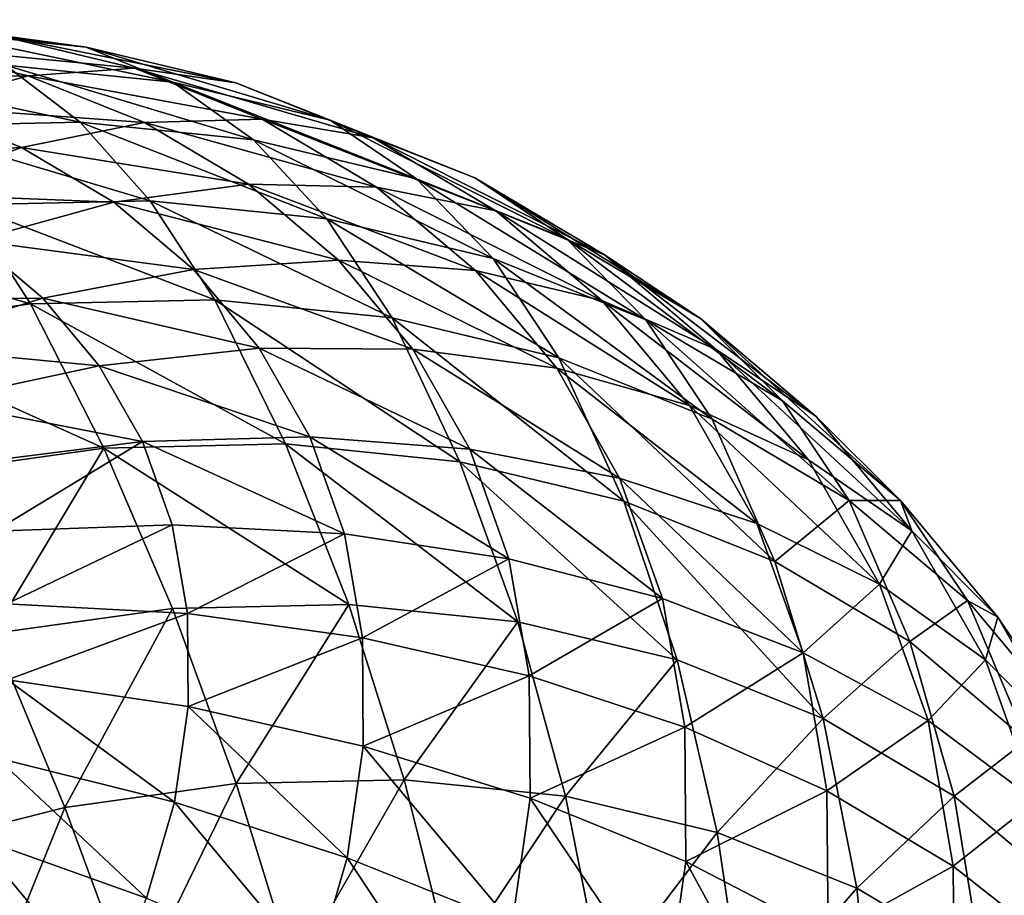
# Model space of a CAD drawing. Header units: millimetres. Extents: x 0 to 1220, y 0 to 506.
# Tile 80 of 256: x 79 to 99, y 431 to 449. Entities that reach past the tile are written whole.
import ezdxf

# ---------------------------------------------------------------- set-up
doc = ezdxf.new("R2010")
doc.units = ezdxf.units.MM
doc.header["$LTSCALE"] = 25.4
doc.layers.get('0').update_dxf_attribs({"true_color": 0xff5454})

# ---------------------------------------------------------------- blocks, each defined once
blk = doc.blocks.new('TWIG-VI-9138.STL')
at = {"color": 7, "true_color": 0xffffff}
mesh = blk.add_polyface(dxfattribs=at)
corners = [(-497.199, 463.916, 653.079), (-492.401, 463.365, 651.466), (-495.593, 463.69, 649.761), (-494.228, 463.613, 654.666)]
mesh.append_faces([[corners[k] for k in face] for face in [(0, 1, 2), (1, 0, 3)]], dxfattribs={"vtx0": -1, "color": 7})
mesh = blk.add_polyface(dxfattribs=at)
corners = [(-496.115, 463.396, 657.832), (-491.433, 462.941, 656.447), (-494.228, 463.613, 654.666), (-493.57, 462.785, 659.454)]
mesh.append_faces([[corners[k] for k in face] for face in [(0, 1, 2), (1, 0, 3)]], dxfattribs={"vtx0": -1, "color": 7})
mesh = blk.add_polyface(dxfattribs=at)
corners = [(-495.593, 463.69, 649.761), (-490.664, 462.657, 648.287), (-494.027, 463, 646.49), (-492.401, 463.365, 651.466)]
mesh.append_faces([[corners[k] for k in face] for face in [(0, 1, 2), (1, 0, 3)]], dxfattribs={"vtx0": -1, "color": 7})
mesh = blk.add_polyface(dxfattribs=at)
corners = [(-494.228, 463.613, 654.666), (-489.398, 462.643, 653.38), (-492.401, 463.365, 651.466), (-491.433, 462.941, 656.447)]
mesh.append_faces([[corners[k] for k in face] for face in [(0, 1, 2), (1, 0, 3)]], dxfattribs={"vtx0": -1, "color": 7})
mesh = blk.add_polyface(dxfattribs=at)
corners = [(-498.03, 462.719, 660.915), (-493.57, 462.785, 659.454), (-496.115, 463.396, 657.832), (-495.775, 462.177, 662.352)]
mesh.append_faces([[corners[k] for k in face] for face in [(0, 1, 2), (1, 0, 3)]], dxfattribs={"vtx0": -1, "color": 7})
mesh = blk.add_polyface(dxfattribs=at)
corners = [(-492.401, 463.365, 651.466), (-487.499, 461.897, 650.303), (-490.664, 462.657, 648.287), (-489.398, 462.643, 653.38)]
mesh.append_faces([[corners[k] for k in face] for face in [(0, 1, 2), (1, 0, 3)]], dxfattribs={"vtx0": -1, "color": 7})
mesh = blk.add_polyface(dxfattribs=at)
corners = [(-497.53, 462.92, 644.945), (-492.526, 461.855, 643.316), (-496.154, 461.773, 641.716), (-494.027, 463, 646.49)]
mesh.append_faces([[corners[k] for k in face] for face in [(0, 1, 2), (1, 0, 3)]], dxfattribs={"vtx0": -1, "color": 7})
mesh = blk.add_polyface(dxfattribs=at)
corners = [(-494.027, 463, 646.49), (-489.043, 461.5, 645.177), (-492.526, 461.855, 643.316), (-490.664, 462.657, 648.287)]
mesh.append_faces([[corners[k] for k in face] for face in [(0, 1, 2), (1, 0, 3)]], dxfattribs={"vtx0": -1, "color": 7})
mesh = blk.add_polyface(dxfattribs=at)
corners = [(-495.775, 462.177, 662.352), (-491.231, 461.85, 661.223), (-493.57, 462.785, 659.454), (-493.702, 461.348, 663.92)]
mesh.append_faces([[corners[k] for k in face] for face in [(0, 1, 2), (1, 0, 3)]], dxfattribs={"vtx0": -1, "color": 7})
mesh = blk.add_polyface(dxfattribs=at)
corners = [(-493.57, 462.785, 659.454), (-488.864, 461.914, 658.39), (-491.433, 462.941, 656.447), (-491.231, 461.85, 661.223)]
mesh.append_faces([[corners[k] for k in face] for face in [(0, 1, 2), (1, 0, 3)]], dxfattribs={"vtx0": -1, "color": 7})
mesh = blk.add_polyface(dxfattribs=at)
corners = [(-491.433, 462.941, 656.447), (-486.638, 461.539, 655.468), (-489.398, 462.643, 653.38), (-488.864, 461.914, 658.39)]
mesh.append_faces([[corners[k] for k in face] for face in [(0, 1, 2), (1, 0, 3)]], dxfattribs={"vtx0": -1, "color": 7})
mesh = blk.add_polyface(dxfattribs=at)
corners = [(-490.664, 462.657, 648.287), (-485.765, 460.712, 647.266), (-489.043, 461.5, 645.177), (-487.499, 461.897, 650.303)]
mesh.append_faces([[corners[k] for k in face] for face in [(0, 1, 2), (1, 0, 3)]], dxfattribs={"vtx0": -1, "color": 7})
mesh = blk.add_polyface(dxfattribs=at)
corners = [(-489.398, 462.643, 653.38), (-484.589, 460.733, 652.504), (-487.499, 461.897, 650.303), (-486.638, 461.539, 655.468)]
mesh.append_faces([[corners[k] for k in face] for face in [(0, 1, 2), (1, 0, 3)]], dxfattribs={"vtx0": -1, "color": 7})
mesh = blk.add_polyface(dxfattribs=at)
corners = [(-498.012, 461.128, 665.096), (-493.702, 461.348, 663.92), (-495.775, 462.177, 662.352), (-496.237, 460.418, 666.439)]
mesh.append_faces([[corners[k] for k in face] for face in [(0, 1, 2), (1, 0, 3)]], dxfattribs={"vtx0": -1, "color": 7})
mesh = blk.add_polyface(dxfattribs=at)
corners = [(-496.154, 461.773, 641.716), (-491.115, 460.275, 640.292), (-494.812, 460.191, 638.661), (-492.526, 461.855, 643.316)]
mesh.append_faces([[corners[k] for k in face] for face in [(0, 1, 2), (1, 0, 3)]], dxfattribs={"vtx0": -1, "color": 7})
mesh = blk.add_polyface(dxfattribs=at)
corners = [(-493.702, 461.348, 663.92), (-489.139, 460.607, 663.108), (-491.231, 461.85, 661.223), (-491.848, 460.247, 665.591)]
mesh.append_faces([[corners[k] for k in face] for face in [(0, 1, 2), (1, 0, 3)]], dxfattribs={"vtx0": -1, "color": 7})
mesh = blk.add_polyface(dxfattribs=at)
corners = [(-492.526, 461.855, 643.316), (-487.565, 459.913, 642.189), (-491.115, 460.275, 640.292), (-489.043, 461.5, 645.177)]
mesh.append_faces([[corners[k] for k in face] for face in [(0, 1, 2), (1, 0, 3)]], dxfattribs={"vtx0": -1, "color": 7})
mesh = blk.add_polyface(dxfattribs=at)
corners = [(-491.231, 461.85, 661.223), (-486.565, 460.548, 660.461), (-488.864, 461.914, 658.39), (-489.139, 460.607, 663.108)]
mesh.append_faces([[corners[k] for k in face] for face in [(0, 1, 2), (1, 0, 3)]], dxfattribs={"vtx0": -1, "color": 7})
mesh = blk.add_polyface(dxfattribs=at)
corners = [(-488.864, 461.914, 658.39), (-484.168, 460.073, 657.693), (-486.638, 461.539, 655.468), (-486.565, 460.548, 660.461)]
mesh.append_faces([[corners[k] for k in face] for face in [(0, 1, 2), (1, 0, 3)]], dxfattribs={"vtx0": -1, "color": 7})
mesh = blk.add_polyface(dxfattribs=at)
corners = [(-487.499, 461.897, 650.303), (-482.751, 459.508, 649.545), (-485.765, 460.712, 647.266), (-484.589, 460.733, 652.504)]
mesh.append_faces([[corners[k] for k in face] for face in [(0, 1, 2), (1, 0, 3)]], dxfattribs={"vtx0": -1, "color": 7})
mesh = blk.add_polyface(dxfattribs=at)
corners = [(-489.043, 461.5, 645.177), (-484.225, 459.11, 644.317), (-487.565, 459.913, 642.189), (-485.765, 460.712, 647.266)]
mesh.append_faces([[corners[k] for k in face] for face in [(0, 1, 2), (1, 0, 3)]], dxfattribs={"vtx0": -1, "color": 7})
mesh = blk.add_polyface(dxfattribs=at)
corners = [(-486.638, 461.539, 655.468), (-481.987, 459.187, 654.849), (-484.589, 460.733, 652.504), (-484.168, 460.073, 657.693)]
mesh.append_faces([[corners[k] for k in face] for face in [(0, 1, 2), (1, 0, 3)]], dxfattribs={"vtx0": -1, "color": 7})
mesh = blk.add_polyface(dxfattribs=at)
corners = [(-496.237, 460.418, 666.439), (-491.848, 460.247, 665.591), (-493.702, 461.348, 663.92), (-494.649, 459.474, 667.87)]
mesh.append_faces([[corners[k] for k in face] for face in [(0, 1, 2), (1, 0, 3)]], dxfattribs={"vtx0": -1, "color": 7})
mesh = blk.add_polyface(dxfattribs=at)
corners = [(-491.848, 460.247, 665.591), (-487.331, 459.078, 665.076), (-489.139, 460.607, 663.108), (-490.246, 458.892, 667.335)]
mesh.append_faces([[corners[k] for k in face] for face in [(0, 1, 2), (1, 0, 3)]], dxfattribs={"vtx0": -1, "color": 7})
mesh = blk.add_polyface(dxfattribs=at)
corners = [(-489.139, 460.607, 663.108), (-484.579, 458.869, 662.623), (-486.565, 460.548, 660.461), (-487.331, 459.078, 665.076)]
mesh.append_faces([[corners[k] for k in face] for face in [(0, 1, 2), (1, 0, 3)]], dxfattribs={"vtx0": -1, "color": 7})
mesh = blk.add_polyface(dxfattribs=at)
corners = [(-485.765, 460.712, 647.266), (-481.154, 457.883, 646.64), (-484.225, 459.11, 644.317), (-482.751, 459.508, 649.545)]
mesh.append_faces([[corners[k] for k in face] for face in [(0, 1, 2), (1, 0, 3)]], dxfattribs={"vtx0": -1, "color": 7})
mesh = blk.add_polyface(dxfattribs=at)
corners = [(-484.589, 460.733, 652.504), (-480.056, 457.906, 651.974), (-482.751, 459.508, 649.545), (-481.987, 459.187, 654.849)]
mesh.append_faces([[corners[k] for k in face] for face in [(0, 1, 2), (1, 0, 3)]], dxfattribs={"vtx0": -1, "color": 7})
mesh = blk.add_polyface(dxfattribs=at)
corners = [(-486.565, 460.548, 660.461), (-482.035, 458.269, 660.016), (-484.168, 460.073, 657.693), (-484.579, 458.869, 662.623)]
mesh.append_faces([[corners[k] for k in face] for face in [(0, 1, 2), (1, 0, 3)]], dxfattribs={"vtx0": -1, "color": 7})
mesh = blk.add_polyface(dxfattribs=at)
corners = [(-498.589, 459.662, 637.326), (-493.525, 458.2, 635.831), (-497.314, 457.669, 634.49), (-494.812, 460.191, 638.661)]
mesh.append_faces([[corners[k] for k in face] for face in [(0, 1, 2), (1, 0, 3)]], dxfattribs={"vtx0": -1, "color": 7})
mesh = blk.add_polyface(dxfattribs=at)
corners = [(-494.812, 460.191, 638.661), (-489.816, 458.285, 637.466), (-493.525, 458.2, 635.831), (-491.115, 460.275, 640.292)]
mesh.append_faces([[corners[k] for k in face] for face in [(0, 1, 2), (1, 0, 3)]], dxfattribs={"vtx0": -1, "color": 7})
mesh = blk.add_polyface(dxfattribs=at)
corners = [(-494.649, 459.474, 667.87), (-490.246, 458.892, 667.335), (-491.848, 460.247, 665.591), (-493.276, 458.314, 669.364)]
mesh.append_faces([[corners[k] for k in face] for face in [(0, 1, 2), (1, 0, 3)]], dxfattribs={"vtx0": -1, "color": 7})
mesh = blk.add_polyface(dxfattribs=at)
corners = [(-491.115, 460.275, 640.292), (-486.255, 457.921, 639.369), (-489.816, 458.285, 637.466), (-487.565, 459.913, 642.189)]
mesh.append_faces([[corners[k] for k in face] for face in [(0, 1, 2), (1, 0, 3)]], dxfattribs={"vtx0": -1, "color": 7})
mesh = blk.add_polyface(dxfattribs=at)
corners = [(-484.168, 460.073, 657.693), (-479.738, 457.286, 657.297), (-481.987, 459.187, 654.849), (-482.035, 458.269, 660.016)]
mesh.append_faces([[corners[k] for k in face] for face in [(0, 1, 2), (1, 0, 3)]], dxfattribs={"vtx0": -1, "color": 7})
mesh = blk.add_polyface(dxfattribs=at)
corners = [(-487.565, 459.913, 642.189), (-482.904, 457.116, 641.505), (-486.255, 457.921, 639.369), (-484.225, 459.11, 644.317)]
mesh.append_faces([[corners[k] for k in face] for face in [(0, 1, 2), (1, 0, 3)]], dxfattribs={"vtx0": -1, "color": 7})
mesh = blk.add_polyface(dxfattribs=at)
corners = [(-497.495, 458.302, 669.908), (-493.276, 458.314, 669.364), (-494.649, 459.474, 667.87), (-496.374, 457.354, 671.13)]
mesh.append_faces([[corners[k] for k in face] for face in [(0, 1, 2), (1, 0, 3)]], dxfattribs={"vtx0": -1, "color": 7})
mesh = blk.add_polyface(dxfattribs=at)
corners = [(-482.751, 459.508, 649.545), (-478.408, 456.251, 649.115), (-481.154, 457.883, 646.64), (-480.056, 457.906, 651.974)]
mesh.append_faces([[corners[k] for k in face] for face in [(0, 1, 2), (1, 0, 3)]], dxfattribs={"vtx0": -1, "color": 7})
mesh = blk.add_polyface(dxfattribs=at)
corners = [(-481.987, 459.187, 654.849), (-477.728, 455.938, 654.509), (-480.056, 457.906, 651.974), (-479.738, 457.286, 657.297)]
mesh.append_faces([[corners[k] for k in face] for face in [(0, 1, 2), (1, 0, 3)]], dxfattribs={"vtx0": -1, "color": 7})
mesh = blk.add_polyface(dxfattribs=at)
corners = [(-490.246, 458.892, 667.335), (-485.84, 457.292, 667.092), (-487.331, 459.078, 665.076), (-488.924, 457.309, 669.122)]
mesh.append_faces([[corners[k] for k in face] for face in [(0, 1, 2), (1, 0, 3)]], dxfattribs={"vtx0": -1, "color": 7})
mesh = blk.add_polyface(dxfattribs=at)
corners = [(-487.331, 459.078, 665.076), (-482.941, 456.907, 664.837), (-484.579, 458.869, 662.623), (-485.84, 457.292, 667.092)]
mesh.append_faces([[corners[k] for k in face] for face in [(0, 1, 2), (1, 0, 3)]], dxfattribs={"vtx0": -1, "color": 7})
mesh = blk.add_polyface(dxfattribs=at)
corners = [(-484.225, 459.11, 644.317), (-479.823, 455.884, 643.835), (-482.904, 457.116, 641.505), (-481.154, 457.883, 646.64)]
mesh.append_faces([[corners[k] for k in face] for face in [(0, 1, 2), (1, 0, 3)]], dxfattribs={"vtx0": -1, "color": 7})
mesh = blk.add_polyface(dxfattribs=at)
corners = [(-493.276, 458.314, 669.364), (-488.924, 457.309, 669.122), (-490.246, 458.892, 667.335), (-492.144, 456.958, 670.894)]
mesh.append_faces([[corners[k] for k in face] for face in [(0, 1, 2), (1, 0, 3)]], dxfattribs={"vtx0": -1, "color": 7})
mesh = blk.add_polyface(dxfattribs=at)
corners = [(-484.579, 458.869, 662.623), (-480.275, 456.16, 662.395), (-482.035, 458.269, 660.016), (-482.941, 456.907, 664.837)]
mesh.append_faces([[corners[k] for k in face] for face in [(0, 1, 2), (1, 0, 3)]], dxfattribs={"vtx0": -1, "color": 7})
mesh = blk.add_polyface(dxfattribs=at)
corners = [(-497.314, 457.669, 634.49), (-492.051, 455.301, 632.716), (-495.782, 454.779, 631.396), (-493.525, 458.2, 635.831)]
mesh.append_faces([[corners[k] for k in face] for face in [(0, 1, 2), (1, 0, 3)]], dxfattribs={"vtx0": -1, "color": 7})
mesh = blk.add_polyface(dxfattribs=at)
corners = [(-496.374, 457.354, 671.13), (-492.144, 456.958, 670.894), (-493.276, 458.314, 669.364), (-495.448, 456.245, 672.381)]
mesh.append_faces([[corners[k] for k in face] for face in [(0, 1, 2), (1, 0, 3)]], dxfattribs={"vtx0": -1, "color": 7})
mesh = blk.add_polyface(dxfattribs=at)
corners = [(-493.525, 458.2, 635.831), (-488.399, 455.385, 634.327), (-492.051, 455.301, 632.716), (-489.816, 458.285, 637.466)]
mesh.append_faces([[corners[k] for k in face] for face in [(0, 1, 2), (1, 0, 3)]], dxfattribs={"vtx0": -1, "color": 7})
mesh = blk.add_polyface(dxfattribs=at)
corners = [(-489.816, 458.285, 637.466), (-484.892, 455.027, 636.2), (-488.399, 455.385, 634.327), (-486.255, 457.921, 639.369)]
mesh.append_faces([[corners[k] for k in face] for face in [(0, 1, 2), (1, 0, 3)]], dxfattribs={"vtx0": -1, "color": 7})
mesh = blk.add_polyface(dxfattribs=at)
corners = [(-482.035, 458.269, 660.016), (-477.884, 455.064, 659.804), (-479.738, 457.286, 657.297), (-480.275, 456.16, 662.395)]
mesh.append_faces([[corners[k] for k in face] for face in [(0, 1, 2), (1, 0, 3)]], dxfattribs={"vtx0": -1, "color": 7})
mesh = blk.add_polyface(dxfattribs=at)
corners = [(-486.255, 457.921, 639.369), (-481.593, 454.234, 638.302), (-484.892, 455.027, 636.2), (-482.904, 457.116, 641.505)]
mesh.append_faces([[corners[k] for k in face] for face in [(0, 1, 2), (1, 0, 3)]], dxfattribs={"vtx0": -1, "color": 7})
mesh = blk.add_polyface(dxfattribs=at)
corners = [(-481.154, 457.883, 646.64), (-477.068, 454.247, 646.318), (-479.823, 455.884, 643.835), (-478.408, 456.251, 649.115)]
mesh.append_faces([[corners[k] for k in face] for face in [(0, 1, 2), (1, 0, 3)]], dxfattribs={"vtx0": -1, "color": 7})
mesh = blk.add_polyface(dxfattribs=at)
corners = [(-480.056, 457.906, 651.974), (-476.034, 454.245, 651.698), (-478.408, 456.251, 649.115), (-477.728, 455.938, 654.509)]
mesh.append_faces([[corners[k] for k in face] for face in [(0, 1, 2), (1, 0, 3)]], dxfattribs={"vtx0": -1, "color": 7})
mesh = blk.add_polyface(dxfattribs=at)
corners = [(-492.144, 456.958, 670.894), (-487.907, 455.526, 670.918), (-488.924, 457.309, 669.122), (-491.273, 455.431, 672.433)]
mesh.append_faces([[corners[k] for k in face] for face in [(0, 1, 2), (1, 0, 3)]], dxfattribs={"vtx0": -1, "color": 7})
mesh = blk.add_polyface(dxfattribs=at)
corners = [(-488.924, 457.309, 669.122), (-484.692, 455.279, 669.119), (-485.84, 457.292, 667.092), (-487.907, 455.526, 670.918)]
mesh.append_faces([[corners[k] for k in face] for face in [(0, 1, 2), (1, 0, 3)]], dxfattribs={"vtx0": -1, "color": 7})
mesh = blk.add_polyface(dxfattribs=at)
corners = [(-485.84, 457.292, 667.092), (-481.68, 454.696, 667.064), (-482.941, 456.907, 664.837), (-484.692, 455.279, 669.119)]
mesh.append_faces([[corners[k] for k in face] for face in [(0, 1, 2), (1, 0, 3)]], dxfattribs={"vtx0": -1, "color": 7})
mesh = blk.add_polyface(dxfattribs=at)
corners = [(-479.738, 457.286, 657.297), (-475.807, 453.636, 657.105), (-477.728, 455.938, 654.509), (-477.884, 455.064, 659.804)]
mesh.append_faces([[corners[k] for k in face] for face in [(0, 1, 2), (1, 0, 3)]], dxfattribs={"vtx0": -1, "color": 7})
mesh = blk.add_polyface(dxfattribs=at)
corners = [(-482.904, 457.116, 641.505), (-478.56, 453.021, 640.597), (-481.593, 454.234, 638.302), (-479.823, 455.884, 643.835)]
mesh.append_faces([[corners[k] for k in face] for face in [(0, 1, 2), (1, 0, 3)]], dxfattribs={"vtx0": -1, "color": 7})
mesh = blk.add_polyface(dxfattribs=at)
corners = [(-495.448, 456.245, 672.381), (-491.273, 455.431, 672.433), (-492.144, 456.958, 670.894), (-494.736, 454.996, 673.639)]
mesh.append_faces([[corners[k] for k in face] for face in [(0, 1, 2), (1, 0, 3)]], dxfattribs={"vtx0": -1, "color": 7})
mesh = blk.add_polyface(dxfattribs=at)
corners = [(-482.941, 456.907, 664.837), (-478.92, 453.785, 664.787), (-480.275, 456.16, 662.395), (-481.68, 454.696, 667.064)]
mesh.append_faces([[corners[k] for k in face] for face in [(0, 1, 2), (1, 0, 3)]], dxfattribs={"vtx0": -1, "color": 7})
mesh = blk.add_polyface(dxfattribs=at)
corners = [(-477.068, 454.247, 646.318), (-476.034, 454.245, 651.698), (-474.687, 452.235, 648.91), (-478.408, 456.251, 649.115)]
mesh.append_faces([[corners[k] for k in face] for face in [(0, 1, 2), (1, 0, 3)]], dxfattribs={"vtx0": -1, "color": 7})
mesh = blk.add_polyface(dxfattribs=at)
corners = [(-480.275, 456.16, 662.395), (-476.456, 452.561, 662.325), (-477.884, 455.064, 659.804), (-478.92, 453.785, 664.787)]
mesh.append_faces([[corners[k] for k in face] for face in [(0, 1, 2), (1, 0, 3)]], dxfattribs={"vtx0": -1, "color": 7})
mesh = blk.add_polyface(dxfattribs=at)
corners = [(-478.56, 453.021, 640.597), (-477.068, 454.247, 646.318), (-475.847, 451.41, 643.041), (-479.823, 455.884, 643.835)]
mesh.append_faces([[corners[k] for k in face] for face in [(0, 1, 2), (1, 0, 3)]], dxfattribs={"vtx0": -1, "color": 7})
mesh = blk.add_polyface(dxfattribs=at)
corners = [(-476.034, 454.245, 651.698), (-475.807, 453.636, 657.105), (-474.077, 451.9, 654.344), (-477.728, 455.938, 654.509)]
mesh.append_faces([[corners[k] for k in face] for face in [(0, 1, 2), (1, 0, 3)]], dxfattribs={"vtx0": -1, "color": 7})
mesh = blk.add_polyface(dxfattribs=at)
corners = [(-494.249, 453.629, 674.881), (-491.273, 455.431, 672.433), (-494.736, 454.996, 673.639), (-490.678, 453.758, 673.953)]
mesh.append_faces([[corners[k] for k in face] for face in [(0, 1, 2), (1, 0, 3)]], dxfattribs={"vtx0": -1, "color": 7})
mesh = blk.add_polyface(dxfattribs=at)
corners = [(-491.273, 455.431, 672.433), (-487.212, 453.573, 672.692), (-487.907, 455.526, 670.918), (-490.678, 453.758, 673.953)]
mesh.append_faces([[corners[k] for k in face] for face in [(0, 1, 2), (1, 0, 3)]], dxfattribs={"vtx0": -1, "color": 7})
mesh = blk.add_polyface(dxfattribs=at)
corners = [(-487.907, 455.526, 670.918), (-483.908, 453.076, 671.121), (-484.692, 455.279, 669.119), (-487.212, 453.573, 672.692)]
mesh.append_faces([[corners[k] for k in face] for face in [(0, 1, 2), (1, 0, 3)]], dxfattribs={"vtx0": -1, "color": 7})
mesh = blk.add_polyface(dxfattribs=at)
corners = [(-492.051, 455.301, 632.716), (-494.284, 451.569, 628.616), (-495.782, 454.779, 631.396), (-490.666, 452.076, 629.895)]
mesh.append_faces([[corners[k] for k in face] for face in [(0, 1, 2), (1, 0, 3)]], dxfattribs={"vtx0": -1, "color": 7})
mesh = blk.add_polyface(dxfattribs=at)
corners = [(-492.051, 455.301, 632.716), (-487.126, 452.157, 631.457), (-490.666, 452.076, 629.895), (-488.399, 455.385, 634.327)]
mesh.append_faces([[corners[k] for k in face] for face in [(0, 1, 2), (1, 0, 3)]], dxfattribs={"vtx0": -1, "color": 7})
mesh = blk.add_polyface(dxfattribs=at)
corners = [(-488.399, 455.385, 634.327), (-483.726, 451.81, 633.273), (-487.126, 452.157, 631.457), (-484.892, 455.027, 636.2)]
mesh.append_faces([[corners[k] for k in face] for face in [(0, 1, 2), (1, 0, 3)]], dxfattribs={"vtx0": -1, "color": 7})
mesh = blk.add_polyface(dxfattribs=at)
corners = [(-484.692, 455.279, 669.119), (-480.819, 452.276, 669.263), (-481.68, 454.696, 667.064), (-483.908, 453.076, 671.121)]
mesh.append_faces([[corners[k] for k in face] for face in [(0, 1, 2), (1, 0, 3)]], dxfattribs={"vtx0": -1, "color": 7})
mesh = blk.add_polyface(dxfattribs=at)
corners = [(-475.807, 453.636, 657.105), (-476.456, 452.561, 662.325), (-474.328, 451.044, 659.717), (-477.884, 455.064, 659.804)]
mesh.append_faces([[corners[k] for k in face] for face in [(0, 1, 2), (1, 0, 3)]], dxfattribs={"vtx0": -1, "color": 7})
mesh = blk.add_polyface(dxfattribs=at)
corners = [(-484.892, 455.027, 636.2), (-480.527, 451.041, 635.311), (-483.726, 451.81, 633.273), (-481.593, 454.234, 638.302)]
mesh.append_faces([[corners[k] for k in face] for face in [(0, 1, 2), (1, 0, 3)]], dxfattribs={"vtx0": -1, "color": 7})
mesh = blk.add_polyface(dxfattribs=at)
corners = [(-481.68, 454.696, 667.064), (-477.994, 451.185, 667.15), (-478.92, 453.785, 664.787), (-480.819, 452.276, 669.263)]
mesh.append_faces([[corners[k] for k in face] for face in [(0, 1, 2), (1, 0, 3)]], dxfattribs={"vtx0": -1, "color": 7})
mesh = blk.add_polyface(dxfattribs=at)
corners = [(-475.847, 451.41, 643.041), (-474.687, 452.235, 648.91), (-473.503, 449.428, 645.593), (-477.068, 454.247, 646.318)]
mesh.append_faces([[corners[k] for k in face] for face in [(0, 1, 2), (1, 0, 3)]], dxfattribs={"vtx0": -1, "color": 7})
mesh = blk.add_polyface(dxfattribs=at)
corners = [(-474.687, 452.235, 648.91), (-474.077, 451.9, 654.344), (-472.723, 449.882, 651.564), (-476.034, 454.245, 651.698)]
mesh.append_faces([[corners[k] for k in face] for face in [(0, 1, 2), (1, 0, 3)]], dxfattribs={"vtx0": -1, "color": 7})
mesh = blk.add_polyface(dxfattribs=at)
corners = [(-481.593, 454.234, 638.302), (-477.587, 449.865, 637.536), (-480.527, 451.041, 635.311), (-478.56, 453.021, 640.597)]
mesh.append_faces([[corners[k] for k in face] for face in [(0, 1, 2), (1, 0, 3)]], dxfattribs={"vtx0": -1, "color": 7})
mesh = blk.add_polyface(dxfattribs=at)
corners = [(-493.997, 452.168, 676.086), (-490.678, 453.758, 673.953), (-494.249, 453.629, 674.881), (-490.369, 451.971, 675.427)]
mesh.append_faces([[corners[k] for k in face] for face in [(0, 1, 2), (1, 0, 3)]], dxfattribs={"vtx0": -1, "color": 7})
mesh = blk.add_polyface(dxfattribs=at)
corners = [(-490.369, 451.971, 675.427), (-487.212, 453.573, 672.692), (-490.678, 453.758, 673.953), (-486.852, 451.487, 674.413)]
mesh.append_faces([[corners[k] for k in face] for face in [(0, 1, 2), (1, 0, 3)]], dxfattribs={"vtx0": -1, "color": 7})
mesh = blk.add_polyface(dxfattribs=at)
corners = [(-476.456, 452.561, 662.325), (-477.994, 451.185, 667.15), (-475.48, 449.821, 664.815), (-478.92, 453.785, 664.787)]
mesh.append_faces([[corners[k] for k in face] for face in [(0, 1, 2), (1, 0, 3)]], dxfattribs={"vtx0": -1, "color": 7})
mesh = blk.add_polyface(dxfattribs=at)
corners = [(-486.852, 451.487, 674.413), (-483.908, 453.076, 671.121), (-487.212, 453.573, 672.692), (-483.501, 450.723, 673.063)]
mesh.append_faces([[corners[k] for k in face] for face in [(0, 1, 2), (1, 0, 3)]], dxfattribs={"vtx0": -1, "color": 7})
mesh = blk.add_polyface(dxfattribs=at)
corners = [(-474.077, 451.9, 654.344), (-474.328, 451.044, 659.717), (-472.57, 449.258, 657.005), (-475.807, 453.636, 657.105)]
mesh.append_faces([[corners[k] for k in face] for face in [(0, 1, 2), (1, 0, 3)]], dxfattribs={"vtx0": -1, "color": 7})
mesh = blk.add_polyface(dxfattribs=at)
corners = [(-483.501, 450.723, 673.063), (-480.819, 452.276, 669.263), (-483.908, 453.076, 671.121), (-480.372, 449.69, 671.397)]
mesh.append_faces([[corners[k] for k in face] for face in [(0, 1, 2), (1, 0, 3)]], dxfattribs={"vtx0": -1, "color": 7})
mesh = blk.add_polyface(dxfattribs=at)
corners = [(-477.587, 449.865, 637.536), (-475.847, 451.41, 643.041), (-474.956, 448.303, 639.906), (-478.56, 453.021, 640.597)]
mesh.append_faces([[corners[k] for k in face] for face in [(0, 1, 2), (1, 0, 3)]], dxfattribs={"vtx0": -1, "color": 7})
mesh = blk.add_polyface(dxfattribs=at)
corners = [(-474.328, 451.044, 659.717), (-475.48, 449.821, 664.815), (-473.317, 448.206, 662.296), (-476.456, 452.561, 662.325)]
mesh.append_faces([[corners[k] for k in face] for face in [(0, 1, 2), (1, 0, 3)]], dxfattribs={"vtx0": -1, "color": 7})
mesh = blk.add_polyface(dxfattribs=at)
corners = [(-477.994, 451.185, 667.15), (-480.372, 449.69, 671.397), (-477.514, 448.407, 669.442), (-480.819, 452.276, 669.263)]
mesh.append_faces([[corners[k] for k in face] for face in [(0, 1, 2), (1, 0, 3)]], dxfattribs={"vtx0": -1, "color": 7})
mesh = blk.add_polyface(dxfattribs=at)
corners = [(-490.666, 452.076, 629.895), (-492.835, 448.072, 626.176), (-494.284, 451.569, 628.616), (-489.386, 448.556, 627.396)]
mesh.append_faces([[corners[k] for k in face] for face in [(0, 1, 2), (1, 0, 3)]], dxfattribs={"vtx0": -1, "color": 7})
mesh = blk.add_polyface(dxfattribs=at)
corners = [(-493.983, 450.639, 677.232), (-490.369, 451.971, 675.427), (-493.997, 452.168, 676.086), (-490.353, 450.102, 676.828)]
mesh.append_faces([[corners[k] for k in face] for face in [(0, 1, 2), (1, 0, 3)]], dxfattribs={"vtx0": -1, "color": 7})
mesh = blk.add_polyface(dxfattribs=at)
corners = [(-487.126, 452.157, 631.457), (-489.386, 448.556, 627.396), (-490.666, 452.076, 629.895), (-486.01, 448.632, 628.885)]
mesh.append_faces([[corners[k] for k in face] for face in [(0, 1, 2), (1, 0, 3)]], dxfattribs={"vtx0": -1, "color": 7})
mesh = blk.add_polyface(dxfattribs=at)
corners = [(-483.726, 451.81, 633.273), (-486.01, 448.632, 628.885), (-487.126, 452.157, 631.457), (-482.768, 448.302, 630.617)]
mesh.append_faces([[corners[k] for k in face] for face in [(0, 1, 2), (1, 0, 3)]], dxfattribs={"vtx0": -1, "color": 7})
mesh = blk.add_polyface(dxfattribs=at)
corners = [(-473.503, 449.428, 645.593), (-472.723, 449.882, 651.564), (-471.569, 447.111, 648.207), (-474.687, 452.235, 648.91)]
mesh.append_faces([[corners[k] for k in face] for face in [(0, 1, 2), (1, 0, 3)]], dxfattribs={"vtx0": -1, "color": 7})
mesh = blk.add_polyface(dxfattribs=at)
corners = [(-490.353, 450.102, 676.828), (-486.852, 451.487, 674.413), (-490.369, 451.971, 675.427), (-486.833, 449.304, 676.05)]
mesh.append_faces([[corners[k] for k in face] for face in [(0, 1, 2), (1, 0, 3)]], dxfattribs={"vtx0": -1, "color": 7})
mesh = blk.add_polyface(dxfattribs=at)
corners = [(-472.723, 449.882, 651.564), (-472.57, 449.258, 657.005), (-471.211, 447.231, 654.233), (-474.077, 451.9, 654.344)]
mesh.append_faces([[corners[k] for k in face] for face in [(0, 1, 2), (1, 0, 3)]], dxfattribs={"vtx0": -1, "color": 7})
mesh = blk.add_polyface(dxfattribs=at)
corners = [(-480.527, 451.041, 635.311), (-482.768, 448.302, 630.617), (-483.726, 451.81, 633.273), (-479.717, 447.569, 632.561)]
mesh.append_faces([[corners[k] for k in face] for face in [(0, 1, 2), (1, 0, 3)]], dxfattribs={"vtx0": -1, "color": 7})
mesh = blk.add_polyface(dxfattribs=at)
corners = [(-494.284, 451.569, 628.616), (-496.296, 447.192, 625.247), (-497.914, 450.646, 627.642), (-492.835, 448.072, 626.176)]
mesh.append_faces([[corners[k] for k in face] for face in [(0, 1, 2), (1, 0, 3)]], dxfattribs={"vtx0": -1, "color": 7})
mesh = blk.add_polyface(dxfattribs=at)
corners = [(-486.833, 449.304, 676.05), (-483.501, 450.723, 673.063), (-486.852, 451.487, 674.413), (-483.48, 448.26, 674.909)]
mesh.append_faces([[corners[k] for k in face] for face in [(0, 1, 2), (1, 0, 3)]], dxfattribs={"vtx0": -1, "color": 7})
mesh = blk.add_polyface(dxfattribs=at)
corners = [(-474.956, 448.303, 639.906), (-473.503, 449.428, 645.593), (-472.684, 446.381, 642.38), (-475.847, 451.41, 643.041)]
mesh.append_faces([[corners[k] for k in face] for face in [(0, 1, 2), (1, 0, 3)]], dxfattribs={"vtx0": -1, "color": 7})
mesh = blk.add_polyface(dxfattribs=at)
corners = [(-475.48, 449.821, 664.815), (-477.514, 448.407, 669.442), (-474.975, 446.893, 667.23), (-477.994, 451.185, 667.15)]
mesh.append_faces([[corners[k] for k in face] for face in [(0, 1, 2), (1, 0, 3)]], dxfattribs={"vtx0": -1, "color": 7})
mesh = blk.add_polyface(dxfattribs=at)
corners = [(-479.717, 447.569, 632.561), (-477.587, 449.865, 637.536), (-476.913, 446.448, 634.682), (-480.527, 451.041, 635.311)]
mesh.append_faces([[corners[k] for k in face] for face in [(0, 1, 2), (1, 0, 3)]], dxfattribs={"vtx0": -1, "color": 7})
mesh = blk.add_polyface(dxfattribs=at)
corners = [(-472.57, 449.258, 657.005), (-473.317, 448.206, 662.296), (-471.54, 446.366, 659.633), (-474.328, 451.044, 659.717)]
mesh.append_faces([[corners[k] for k in face] for face in [(0, 1, 2), (1, 0, 3)]], dxfattribs={"vtx0": -1, "color": 7})
mesh = blk.add_polyface(dxfattribs=at)
corners = [(-483.48, 448.26, 674.909), (-480.372, 449.69, 671.397), (-483.501, 450.723, 673.063), (-480.348, 446.985, 673.425)]
mesh.append_faces([[corners[k] for k in face] for face in [(0, 1, 2), (1, 0, 3)]], dxfattribs={"vtx0": -1, "color": 7})
mesh = blk.add_polyface(dxfattribs=at)
corners = [(-490.629, 448.183, 678.133), (-493.983, 450.639, 677.232), (-494.209, 449.07, 678.299), (-490.353, 450.102, 676.828)]
mesh.append_faces([[corners[k] for k in face] for face in [(0, 1, 2), (1, 0, 3)]], dxfattribs={"vtx0": -1, "color": 7})
mesh = blk.add_polyface(dxfattribs=at)
corners = [(-487.155, 447.064, 677.573), (-490.353, 450.102, 676.828), (-490.629, 448.183, 678.133), (-486.833, 449.304, 676.05)]
mesh.append_faces([[corners[k] for k in face] for face in [(0, 1, 2), (1, 0, 3)]], dxfattribs={"vtx0": -1, "color": 7})
mesh = blk.add_polyface(dxfattribs=at)
corners = [(-477.514, 448.407, 669.442), (-480.348, 446.985, 673.425), (-477.489, 445.5, 671.622), (-480.372, 449.69, 671.397)]
mesh.append_faces([[corners[k] for k in face] for face in [(0, 1, 2), (1, 0, 3)]], dxfattribs={"vtx0": -1, "color": 7})
mesh = blk.add_polyface(dxfattribs=at)
corners = [(-476.913, 446.448, 634.682), (-474.956, 448.303, 639.906), (-474.405, 444.958, 636.942), (-477.587, 449.865, 637.536)]
mesh.append_faces([[corners[k] for k in face] for face in [(0, 1, 2), (1, 0, 3)]], dxfattribs={"vtx0": -1, "color": 7})
mesh = blk.add_polyface(dxfattribs=at)
corners = [(-473.317, 448.206, 662.296), (-474.975, 446.893, 667.23), (-472.794, 445.173, 664.797), (-475.48, 449.821, 664.815)]
mesh.append_faces([[corners[k] for k in face] for face in [(0, 1, 2), (1, 0, 3)]], dxfattribs={"vtx0": -1, "color": 7})
mesh = blk.add_polyface(dxfattribs=at)
corners = [(-483.843, 445.732, 676.628), (-486.833, 449.304, 676.05), (-487.155, 447.064, 677.573), (-483.48, 448.26, 674.909)]
mesh.append_faces([[corners[k] for k in face] for face in [(0, 1, 2), (1, 0, 3)]], dxfattribs={"vtx0": -1, "color": 7})
mesh = blk.add_polyface(dxfattribs=at)
corners = [(-491.193, 446.249, 679.317), (-494.209, 449.07, 678.299), (-494.67, 447.489, 679.267), (-490.629, 448.183, 678.133)]
mesh.append_faces([[corners[k] for k in face] for face in [(0, 1, 2), (1, 0, 3)]], dxfattribs={"vtx0": -1, "color": 7})
mesh = blk.add_polyface(dxfattribs=at)
corners = [(-489.386, 448.556, 627.396), (-491.45, 444.323, 624.102), (-492.835, 448.072, 626.176), (-488.221, 444.775, 625.244)]
mesh.append_faces([[corners[k] for k in face] for face in [(0, 1, 2), (1, 0, 3)]], dxfattribs={"vtx0": -1, "color": 7})
mesh = blk.add_polyface(dxfattribs=at)
corners = [(-486.01, 448.632, 628.885), (-488.221, 444.775, 625.244), (-489.386, 448.556, 627.396), (-485.061, 444.847, 626.638)]
mesh.append_faces([[corners[k] for k in face] for face in [(0, 1, 2), (1, 0, 3)]], dxfattribs={"vtx0": -1, "color": 7})
mesh = blk.add_polyface(dxfattribs=at)
corners = [(-482.768, 448.302, 630.617), (-485.061, 444.847, 626.638), (-486.01, 448.632, 628.885), (-482.026, 444.538, 628.259)]
mesh.append_faces([[corners[k] for k in face] for face in [(0, 1, 2), (1, 0, 3)]], dxfattribs={"vtx0": -1, "color": 7})
mesh = blk.add_polyface(dxfattribs=at)
corners = [(-479.717, 447.569, 632.561), (-482.026, 444.538, 628.259), (-482.768, 448.302, 630.617), (-479.171, 443.852, 630.079)]
mesh.append_faces([[corners[k] for k in face] for face in [(0, 1, 2), (1, 0, 3)]], dxfattribs={"vtx0": -1, "color": 7})
mesh = blk.add_polyface(dxfattribs=at)
corners = [(-474.975, 446.893, 667.23), (-477.489, 445.5, 671.622), (-474.948, 443.83, 669.527), (-477.514, 448.407, 669.442)]
mesh.append_faces([[corners[k] for k in face] for face in [(0, 1, 2), (1, 0, 3)]], dxfattribs={"vtx0": -1, "color": 7})
mesh = blk.add_polyface(dxfattribs=at)
corners = [(-474.405, 444.958, 636.942), (-472.684, 446.381, 642.38), (-472.238, 443.125, 639.301), (-474.956, 448.303, 639.906)]
mesh.append_faces([[corners[k] for k in face] for face in [(0, 1, 2), (1, 0, 3)]], dxfattribs={"vtx0": -1, "color": 7})
mesh = blk.add_polyface(dxfattribs=at)
corners = [(-487.813, 444.806, 678.956), (-490.629, 448.183, 678.133), (-491.193, 446.249, 679.317), (-487.155, 447.064, 677.573)]
mesh.append_faces([[corners[k] for k in face] for face in [(0, 1, 2), (1, 0, 3)]], dxfattribs={"vtx0": -1, "color": 7})
mesh = blk.add_polyface(dxfattribs=at)
corners = [(-480.748, 444.208, 675.313), (-483.48, 448.26, 674.909), (-483.843, 445.732, 676.628), (-480.348, 446.985, 673.425)]
mesh.append_faces([[corners[k] for k in face] for face in [(0, 1, 2), (1, 0, 3)]], dxfattribs={"vtx0": -1, "color": 7})
mesh = blk.add_polyface(dxfattribs=at)
corners = [(-492.835, 448.072, 626.176), (-494.69, 443.499, 623.233), (-496.296, 447.192, 625.247), (-491.45, 444.323, 624.102)]
mesh.append_faces([[corners[k] for k in face] for face in [(0, 1, 2), (1, 0, 3)]], dxfattribs={"vtx0": -1, "color": 7})
mesh = blk.add_polyface(dxfattribs=at)
corners = [(-479.171, 443.852, 630.079), (-476.913, 446.448, 634.682), (-476.546, 442.802, 632.064), (-479.717, 447.569, 632.561)]
mesh.append_faces([[corners[k] for k in face] for face in [(0, 1, 2), (1, 0, 3)]], dxfattribs={"vtx0": -1, "color": 7})
mesh = blk.add_polyface(dxfattribs=at)
corners = [(-492.034, 444.334, 680.36), (-494.67, 447.489, 679.267), (-495.358, 445.924, 680.12), (-491.193, 446.249, 679.317)]
mesh.append_faces([[corners[k] for k in face] for face in [(0, 1, 2), (1, 0, 3)]], dxfattribs={"vtx0": -1, "color": 7})
mesh = blk.add_polyface(dxfattribs=at)
corners = [(-484.586, 443.184, 678.188), (-487.155, 447.064, 677.573), (-487.813, 444.806, 678.956), (-483.843, 445.732, 676.628)]
mesh.append_faces([[corners[k] for k in face] for face in [(0, 1, 2), (1, 0, 3)]], dxfattribs={"vtx0": -1, "color": 7})
mesh = blk.add_polyface(dxfattribs=at)
corners = [(-477.918, 442.517, 673.65), (-480.348, 446.985, 673.425), (-480.748, 444.208, 675.313), (-477.489, 445.5, 671.622)]
mesh.append_faces([[corners[k] for k in face] for face in [(0, 1, 2), (1, 0, 3)]], dxfattribs={"vtx0": -1, "color": 7})
mesh = blk.add_polyface(dxfattribs=at)
corners = [(-472.794, 445.173, 664.797), (-474.948, 443.83, 669.527), (-472.766, 442.001, 667.176), (-474.975, 446.893, 667.23)]
mesh.append_faces([[corners[k] for k in face] for face in [(0, 1, 2), (1, 0, 3)]], dxfattribs={"vtx0": -1, "color": 7})
mesh = blk.add_polyface(dxfattribs=at)
corners = [(-476.546, 442.802, 632.064), (-474.405, 444.958, 636.942), (-474.198, 441.407, 634.18), (-476.913, 446.448, 634.682)]
mesh.append_faces([[corners[k] for k in face] for face in [(0, 1, 2), (1, 0, 3)]], dxfattribs={"vtx0": -1, "color": 7})

msp = doc.modelspace()

# ---------------------------------------------------------------- block references
at = {"color": 250, "true_color": 0x262626}
msp.add_blockref('TWIG-VI-9138.STL', (573.181, -15.244, -16.545), dxfattribs=at)

doc.saveas('drawing.dxf')
